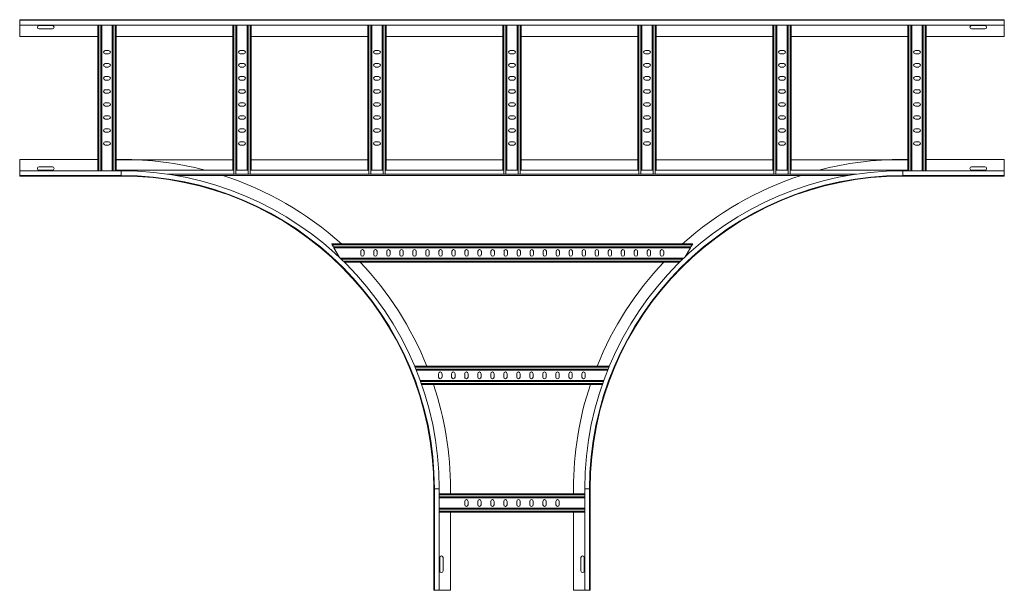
# Model space of a CAD drawing. Header units: millimetres. Extents: x -5 to 20346, y -6416 to 295.
# Tile 4 of 33: x 3584 to 5474, y -3873 to -2778. Entities that reach past the tile are written whole.
import ezdxf

# ---------------------------------------------------------------- set-up
doc = ezdxf.new("R2010")
doc.units = ezdxf.units.MM

msp = doc.modelspace()

# ---------------------------------------------------------------- linework, layer by layer
at = {"color": 7, "linetype": 'Continuous', "lineweight": 15}
for p, q in [((3584.3, -2779.4), (3584.3, -2778.3)), ((3584.3, -2778.3), (5474.3, -2778.3)), ((5474.3, -2779.4), (3584.3, -2779.4)), ((3584.3, -2788.5), (3584.3, -2779.4)), ((3584.3, -2788.5), (5474.3, -2788.5)), ((3584.3, -2788.5), (3584.3, -2810.3)), ((3647.1, -2789.6), (3621.6, -2789.6)), ((3621.6, -2796.1), (3647.1, -2796.1)), ((3734.3, -2788.5), (3734.3, -3068.1)), ((3741.8, -2788.5), (3741.8, -3068.1)), ((3761.8, -2788.5), (3761.8, -3068.1)), ((3769.3, -2788.5), (3769.3, -3067.1)), ((3993.5, -2788.5), (3993.5, -3067.1)), ((4001, -2788.5), (4001, -3067.1)), ((4021, -2788.5), (4021, -3067.1)), ((4028.5, -2788.5), (4028.5, -3067.1)), ((4252.7, -2788.5), (4252.7, -3067.1)), ((4260.2, -2788.5), (4260.2, -3067.1)), ((4280.2, -2788.5), (4280.2, -3067.1)), ((4287.7, -2788.5), (4287.7, -3067.1)), ((4511.8, -2788.5), (4511.8, -3067.1)), ((4519.3, -2788.5), (4519.3, -3067.1)), ((4539.3, -2788.5), (4539.3, -3067.1)), ((4546.8, -2788.5), (4546.8, -3067.1)), ((4771, -2788.5), (4771, -3067.1)), ((4778.5, -2788.5), (4778.5, -3067.1)), ((4798.5, -2788.5), (4798.5, -3067.1)), ((4806, -2788.5), (4806, -3067.1)), ((5030.2, -2788.5), (5030.2, -3067.1)), ((5037.7, -2788.5), (5037.7, -3067.1)), ((5057.7, -2788.5), (5057.7, -3067.1)), ((5065.2, -2788.5), (5065.2, -3067.1)), ((5289.3, -2788.5), (5289.3, -3067.1)), ((5296.8, -2788.5), (5296.8, -3068.1)), ((5316.8, -2788.5), (5316.8, -3068.1)), ((5324.3, -2788.5), (5324.3, -3068.1)), ((5437.1, -2789.6), (5411.6, -2789.6)), ((5411.6, -2796.1), (5437.1, -2796.1)), ((5474.3, -2779.4), (5474.3, -2778.3)), ((5474.3, -2788.5), (5474.3, -2779.4)), ((5474.3, -2788.5), (5474.3, -2810.3)), ((3584.3, -2810.3), (3734.3, -2810.3)), ((3769.3, -2810.3), (3993.5, -2810.3)), ((4028.5, -2810.3), (4252.7, -2810.3)), ((4287.7, -2810.3), (4511.8, -2810.3)), ((4546.8, -2810.3), (4771, -2810.3)), ((4806, -2810.3), (5030.2, -2810.3)), ((5065.2, -2810.3), (5289.3, -2810.3)), ((5324.3, -2810.3), (5474.3, -2810.3)), ((3755.1, -2837.6), (3748.6, -2837.6)), ((3748.6, -2844.1), (3755.1, -2844.1)), ((4014.3, -2837.6), (4007.8, -2837.6)), ((4007.8, -2844.1), (4014.3, -2844.1)), ((4273.4, -2837.6), (4266.9, -2837.6)), ((4266.9, -2844.1), (4273.4, -2844.1)), ((4532.6, -2837.6), (4526.1, -2837.6)), ((4526.1, -2844.1), (4532.6, -2844.1)), ((4791.8, -2837.6), (4785.3, -2837.6)), ((4785.3, -2844.1), (4791.8, -2844.1)), ((5050.9, -2837.6), (5044.4, -2837.6)), ((5044.4, -2844.1), (5050.9, -2844.1)), ((5310.1, -2837.6), (5303.6, -2837.6)), ((5303.6, -2844.1), (5310.1, -2844.1)), ((3755.1, -2862.6), (3748.6, -2862.6)), ((3748.6, -2869.1), (3755.1, -2869.1)), ((4014.3, -2862.6), (4007.8, -2862.6)), ((4007.8, -2869.1), (4014.3, -2869.1)), ((4273.4, -2862.6), (4266.9, -2862.6)), ((4266.9, -2869.1), (4273.4, -2869.1)), ((4532.6, -2862.6), (4526.1, -2862.6)), ((4526.1, -2869.1), (4532.6, -2869.1)), ((4791.8, -2862.6), (4785.3, -2862.6)), ((4785.3, -2869.1), (4791.8, -2869.1)), ((5050.9, -2862.6), (5044.4, -2862.6)), ((5044.4, -2869.1), (5050.9, -2869.1)), ((5310.1, -2862.6), (5303.6, -2862.6)), ((5303.6, -2869.1), (5310.1, -2869.1)), ((3755.1, -2887.6), (3748.6, -2887.6)), ((4014.3, -2887.6), (4007.8, -2887.6)), ((4273.4, -2887.6), (4266.9, -2887.6)), ((4532.6, -2887.6), (4526.1, -2887.6)), ((4791.8, -2887.6), (4785.3, -2887.6)), ((5050.9, -2887.6), (5044.4, -2887.6)), ((5310.1, -2887.6), (5303.6, -2887.6)), ((3748.6, -2894.1), (3755.1, -2894.1)), ((4007.8, -2894.1), (4014.3, -2894.1)), ((4266.9, -2894.1), (4273.4, -2894.1)), ((4526.1, -2894.1), (4532.6, -2894.1)), ((4785.3, -2894.1), (4791.8, -2894.1)), ((5044.4, -2894.1), (5050.9, -2894.1)), ((5303.6, -2894.1), (5310.1, -2894.1)), ((3755.1, -2912.6), (3748.6, -2912.6)), ((3748.6, -2919.1), (3755.1, -2919.1)), ((4014.3, -2912.6), (4007.8, -2912.6)), ((4007.8, -2919.1), (4014.3, -2919.1)), ((4273.4, -2912.6), (4266.9, -2912.6)), ((4266.9, -2919.1), (4273.4, -2919.1)), ((4532.6, -2912.6), (4526.1, -2912.6)), ((4526.1, -2919.1), (4532.6, -2919.1)), ((4791.8, -2912.6), (4785.3, -2912.6)), ((4785.3, -2919.1), (4791.8, -2919.1)), ((5050.9, -2912.6), (5044.4, -2912.6)), ((5044.4, -2919.1), (5050.9, -2919.1)), ((5310.1, -2912.6), (5303.6, -2912.6)), ((5303.6, -2919.1), (5310.1, -2919.1)), ((3755.1, -2937.6), (3748.6, -2937.6)), ((3748.6, -2944.1), (3755.1, -2944.1)), ((4014.3, -2937.6), (4007.8, -2937.6)), ((4007.8, -2944.1), (4014.3, -2944.1)), ((4273.4, -2937.6), (4266.9, -2937.6)), ((4266.9, -2944.1), (4273.4, -2944.1)), ((4532.6, -2937.6), (4526.1, -2937.6)), ((4526.1, -2944.1), (4532.6, -2944.1)), ((4791.8, -2937.6), (4785.3, -2937.6)), ((4785.3, -2944.1), (4791.8, -2944.1)), ((5050.9, -2937.6), (5044.4, -2937.6)), ((5044.4, -2944.1), (5050.9, -2944.1)), ((5310.1, -2937.6), (5303.6, -2937.6)), ((5303.6, -2944.1), (5310.1, -2944.1)), ((3755.1, -2962.6), (3748.6, -2962.6)), ((4014.3, -2962.6), (4007.8, -2962.6)), ((4273.4, -2962.6), (4266.9, -2962.6)), ((4532.6, -2962.6), (4526.1, -2962.6)), ((4791.8, -2962.6), (4785.3, -2962.6)), ((5050.9, -2962.6), (5044.4, -2962.6)), ((5310.1, -2962.6), (5303.6, -2962.6)), ((3748.6, -2969.1), (3755.1, -2969.1)), ((4007.8, -2969.1), (4014.3, -2969.1)), ((4266.9, -2969.1), (4273.4, -2969.1)), ((4526.1, -2969.1), (4532.6, -2969.1)), ((4785.3, -2969.1), (4791.8, -2969.1)), ((5044.4, -2969.1), (5050.9, -2969.1)), ((5303.6, -2969.1), (5310.1, -2969.1)), ((3755.1, -2987.6), (3748.6, -2987.6)), ((3748.6, -2994.1), (3755.1, -2994.1)), ((4014.3, -2987.6), (4007.8, -2987.6)), ((4007.8, -2994.1), (4014.3, -2994.1)), ((4273.4, -2987.6), (4266.9, -2987.6)), ((4266.9, -2994.1), (4273.4, -2994.1)), ((4532.6, -2987.6), (4526.1, -2987.6)), ((4526.1, -2994.1), (4532.6, -2994.1)), ((4791.8, -2987.6), (4785.3, -2987.6)), ((4785.3, -2994.1), (4791.8, -2994.1)), ((5050.9, -2987.6), (5044.4, -2987.6)), ((5044.4, -2994.1), (5050.9, -2994.1)), ((5310.1, -2987.6), (5303.6, -2987.6)), ((5303.6, -2994.1), (5310.1, -2994.1)), ((3755.1, -3012.6), (3748.6, -3012.6)), ((3748.6, -3019.1), (3755.1, -3019.1)), ((4014.3, -3012.6), (4007.8, -3012.6)), ((4007.8, -3019.1), (4014.3, -3019.1)), ((4273.4, -3012.6), (4266.9, -3012.6)), ((4266.9, -3019.1), (4273.4, -3019.1)), ((4532.6, -3012.6), (4526.1, -3012.6)), ((4526.1, -3019.1), (4532.6, -3019.1)), ((4791.8, -3012.6), (4785.3, -3012.6)), ((4785.3, -3019.1), (4791.8, -3019.1)), ((5050.9, -3012.6), (5044.4, -3012.6)), ((5044.4, -3019.1), (5050.9, -3019.1)), ((5310.1, -3012.6), (5303.6, -3012.6)), ((5303.6, -3019.1), (5310.1, -3019.1)), ((3734.3, -3046.3), (3584.3, -3046.3)), ((3584.3, -3046.3), (3584.3, -3068.1)), ((3647.1, -3060.6), (3621.6, -3060.6)), ((3779.3, -3046.3), (3769.3, -3046.3)), ((3769.3, -3047.1), (3993.5, -3047.1)), ((4028.5, -3047.1), (4252.7, -3047.1)), ((4287.7, -3047.1), (4511.8, -3047.1)), ((4546.8, -3047.1), (4771, -3047.1)), ((4806, -3047.1), (5030.2, -3047.1)), ((5065.2, -3047.1), (5289.3, -3047.1)), ((5279.3, -3046.3), (5289.3, -3046.3)), ((5324.3, -3046.3), (5474.3, -3046.3)), ((5437.1, -3060.6), (5411.6, -3060.6)), ((5474.3, -3046.3), (5474.3, -3068.1)), ((3779.3, -3068.1), (3584.3, -3068.1)), ((3584.3, -3068.1), (3584.3, -3077.2)), ((3584.3, -3077.2), (3779.3, -3077.2)), ((3584.3, -3077.2), (3584.3, -3078.3)), ((3779.3, -3078.3), (3584.3, -3078.3)), ((3621.6, -3067.1), (3647.1, -3067.1)), ((3769.3, -3068.1), (3769.3, -3067.1)), ((3769.3, -3067.1), (3993.9, -3067.1)), ((3883.9, -3077.1), (5174.8, -3077.1)), ((3995.3, -3074.8), (3993.9, -3074.8)), ((3999.2, -3074.8), (3995.3, -3074.8)), ((4000.6, -3074.8), (3999.2, -3074.8)), ((4000.6, -3067.1), (4021.4, -3067.1)), ((4022.8, -3074.8), (4021.4, -3074.8)), ((4026.7, -3074.8), (4022.8, -3074.8)), ((4028.1, -3074.8), (4026.7, -3074.8)), ((4028.1, -3067.1), (4253.1, -3067.1)), ((4254.5, -3074.8), (4253.1, -3074.8)), ((4258.4, -3074.8), (4254.5, -3074.8)), ((4259.8, -3074.8), (4258.4, -3074.8)), ((4259.8, -3067.1), (4280.6, -3067.1)), ((4282, -3074.8), (4280.6, -3074.8)), ((4285.9, -3074.8), (4282, -3074.8)), ((4287.3, -3074.8), (4285.9, -3074.8)), ((4287.3, -3067.1), (4512.3, -3067.1)), ((4513.6, -3074.8), (4512.3, -3074.8)), ((4517.5, -3074.8), (4513.6, -3074.8)), ((4518.9, -3074.8), (4517.5, -3074.8)), ((4518.9, -3067.1), (4539.8, -3067.1)), ((4541.1, -3074.8), (4539.8, -3074.8)), ((4545, -3074.8), (4541.1, -3074.8)), ((4546.4, -3074.8), (4545, -3074.8)), ((4546.4, -3067.1), (4771.4, -3067.1)), ((4772.8, -3074.8), (4771.4, -3074.8)), ((4776.7, -3074.8), (4772.8, -3074.8)), ((4778.1, -3074.8), (4776.7, -3074.8)), ((4778.1, -3067.1), (4798.9, -3067.1)), ((4800.3, -3074.8), (4798.9, -3074.8)), ((4804.2, -3074.8), (4800.3, -3074.8)), ((4805.6, -3074.8), (4804.2, -3074.8)), ((4805.6, -3067.1), (5030.6, -3067.1)), ((5032, -3074.8), (5030.6, -3074.8)), ((5035.9, -3074.8), (5032, -3074.8)), ((5037.3, -3074.8), (5035.9, -3074.8)), ((5037.3, -3067.1), (5058.1, -3067.1)), ((5059.5, -3074.8), (5058.1, -3074.8)), ((5063.4, -3074.8), (5059.5, -3074.8)), ((5064.8, -3074.8), (5063.4, -3074.8)), ((5064.8, -3067.1), (5289.3, -3067.1)), ((5474.3, -3068.1), (5279.3, -3068.1)), ((5279.3, -3077.2), (5474.3, -3077.2)), ((5279.3, -3078.3), (5474.3, -3078.3)), ((5289.3, -3068.1), (5289.3, -3067.1)), ((5411.6, -3067.1), (5437.1, -3067.1)), ((5474.3, -3068.1), (5474.3, -3077.2)), ((5474.3, -3077.2), (5474.3, -3078.3)), ((4184.2, -3210.1), (4183.2, -3208.3)), ((4183.2, -3208.3), (4876.2, -3208.3)), ((4186.5, -3214), (4184.2, -3210.1)), ((4875.2, -3210.1), (4872.9, -3214)), ((4876.2, -3208.3), (4875.2, -3210.1)), ((4187.5, -3215.8), (4186.5, -3214)), ((4187.5, -3215.8), (4871.9, -3215.8)), ((4187.5, -3215.8), (4198.5, -3234.8)), ((4239, -3229.1), (4239, -3222.6)), ((4245.5, -3222.6), (4245.5, -3229.1)), ((4264, -3229.1), (4264, -3222.6)), ((4270.5, -3222.6), (4270.5, -3229.1)), ((4289, -3222.6), (4289, -3229.1)), ((4295.5, -3229.1), (4295.5, -3222.6)), ((4314, -3222.6), (4314, -3229.1)), ((4320.5, -3229.1), (4320.5, -3222.6)), ((4339, -3222.6), (4339, -3229.1)), ((4345.5, -3229.1), (4345.5, -3222.6)), ((4364, -3222.6), (4364, -3229.1)), ((4370.5, -3229.1), (4370.5, -3222.6)), ((4389, -3222.6), (4389, -3229.1)), ((4395.5, -3229.1), (4395.5, -3222.6)), ((4414, -3222.6), (4414, -3229.1)), ((4420.5, -3229.1), (4420.5, -3222.6)), ((4439, -3222.6), (4439, -3229.1)), ((4445.5, -3229.1), (4445.5, -3222.6)), ((4464, -3222.6), (4464, -3229.1)), ((4470.5, -3229.1), (4470.5, -3222.6)), ((4489, -3222.6), (4489, -3229.1)), ((4495.5, -3229.1), (4495.5, -3222.6)), ((4514, -3222.6), (4514, -3229.1)), ((4520.5, -3229.1), (4520.5, -3222.6)), ((4539, -3222.6), (4539, -3229.1)), ((4545.5, -3229.1), (4545.5, -3222.6)), ((4564, -3222.6), (4564, -3229.1)), ((4570.5, -3229.1), (4570.5, -3222.6)), ((4589, -3222.6), (4589, -3229.1)), ((4595.5, -3229.1), (4595.5, -3222.6)), ((4614, -3222.6), (4614, -3229.1)), ((4620.5, -3229.1), (4620.5, -3222.6)), ((4639, -3222.6), (4639, -3229.1)), ((4645.5, -3229.1), (4645.5, -3222.6)), ((4664, -3222.6), (4664, -3229.1)), ((4670.5, -3229.1), (4670.5, -3222.6)), ((4689, -3222.6), (4689, -3229.1)), ((4695.5, -3229.1), (4695.5, -3222.6)), ((4714, -3222.6), (4714, -3229.1)), ((4720.5, -3229.1), (4720.5, -3222.6)), ((4739, -3222.6), (4739, -3229.1)), ((4745.5, -3229.1), (4745.5, -3222.6)), ((4764, -3222.6), (4764, -3229.1)), ((4770.5, -3229.1), (4770.5, -3222.6)), ((4789, -3229.1), (4789, -3222.6)), ((4795.5, -3222.6), (4795.5, -3229.1)), ((4814, -3229.1), (4814, -3222.6)), ((4820.5, -3222.6), (4820.5, -3229.1)), ((4861.7, -3233.3), (4871.9, -3215.8)), ((4872.9, -3214), (4871.9, -3215.8)), ((4199.5, -3235.8), (4859.1, -3235.8)), ((4207.3, -3243.3), (4851.4, -3243.3)), ((4342.5, -3443.3), (4716.2, -3443.3)), ((4345.6, -3450.8), (4713.1, -3450.8)), ((4388.5, -3457.6), (4388.5, -3464.1)), ((4395, -3464.1), (4395, -3457.6)), ((4413.5, -3457.6), (4413.5, -3464.1)), ((4420, -3464.1), (4420, -3457.6)), ((4438.5, -3457.6), (4438.5, -3464.1)), ((4445, -3464.1), (4445, -3457.6)), ((4463.5, -3457.6), (4463.5, -3464.1)), ((4470, -3464.1), (4470, -3457.6)), ((4488.5, -3457.6), (4488.5, -3464.1)), ((4495, -3464.1), (4495, -3457.6)), ((4513.5, -3457.6), (4513.5, -3464.1)), ((4520, -3464.1), (4520, -3457.6)), ((4538.5, -3457.6), (4538.5, -3464.1)), ((4545, -3464.1), (4545, -3457.6)), ((4563.5, -3457.6), (4563.5, -3464.1)), ((4570, -3464.1), (4570, -3457.6)), ((4588.5, -3457.6), (4588.5, -3464.1)), ((4595, -3464.1), (4595, -3457.6)), ((4613.5, -3457.6), (4613.5, -3464.1)), ((4620, -3464.1), (4620, -3457.6)), ((4638.5, -3457.6), (4638.5, -3464.1)), ((4645, -3464.1), (4645, -3457.6)), ((4663.5, -3457.6), (4663.5, -3464.1)), ((4670, -3464.1), (4670, -3457.6)), ((4353.2, -3470.8), (4705.5, -3470.8)), ((4355.9, -3478.3), (4702.8, -3478.3)), ((4379.3, -3678.3), (4379.3, -3873.3)), ((4380.5, -3678.3), (4380.5, -3873.3)), ((4389.6, -3873.3), (4389.6, -3678.3)), ((4411.3, -3678.3), (4411.3, -3688.3)), ((4647.3, -3678.3), (4647.3, -3688.3)), ((4669.1, -3678.3), (4669.1, -3873.3)), ((4678.2, -3873.3), (4678.2, -3678.3)), ((4679.3, -3678.3), (4679.3, -3873.3)), ((4389.6, -3688.3), (4669.1, -3688.3)), ((4389.6, -3695.8), (4669.1, -3695.8)), ((4438.6, -3702.6), (4438.6, -3709.1)), ((4445.1, -3709.1), (4445.1, -3702.6)), ((4463.6, -3702.6), (4463.6, -3709.1)), ((4470.1, -3709.1), (4470.1, -3702.6)), ((4488.6, -3702.6), (4488.6, -3709.1)), ((4495.1, -3709.1), (4495.1, -3702.6)), ((4513.6, -3702.6), (4513.6, -3709.1)), ((4520.1, -3709.1), (4520.1, -3702.6)), ((4538.6, -3702.6), (4538.6, -3709.1)), ((4545.1, -3709.1), (4545.1, -3702.6)), ((4563.6, -3702.6), (4563.6, -3709.1)), ((4570.1, -3709.1), (4570.1, -3702.6)), ((4588.6, -3702.6), (4588.6, -3709.1)), ((4595.1, -3709.1), (4595.1, -3702.6)), ((4613.6, -3702.6), (4613.6, -3709.1)), ((4620.1, -3709.1), (4620.1, -3702.6)), ((4389.6, -3715.8), (4669.1, -3715.8)), ((4389.6, -3723.3), (4669.1, -3723.3)), ((4411.3, -3723.3), (4411.3, -3873.3)), ((4647.3, -3723.3), (4647.3, -3873.3)), ((4390.6, -3810.6), (4390.6, -3836.1)), ((4397.1, -3836.1), (4397.1, -3810.6)), ((4661.6, -3810.6), (4661.6, -3836.1)), ((4668.1, -3836.1), (4668.1, -3810.6)), ((4380.5, -3873.3), (4379.3, -3873.3)), ((4389.6, -3873.3), (4380.5, -3873.3)), ((4411.3, -3873.3), (4389.6, -3873.3)), ((4647.3, -3873.3), (4669.1, -3873.3)), ((4669.1, -3873.3), (4678.2, -3873.3)), ((4678.2, -3873.3), (4679.3, -3873.3))]:
    msp.add_line(p, q, dxfattribs=at)
at = {"color": 8, "linetype": 'Continuous', "lineweight": 0}
for p, q in [((3736.1, -2788.5), (3736.1, -3068.1)), ((3740, -2788.5), (3740, -3068.1)), ((3763.6, -2788.5), (3763.6, -3068.1)), ((3767.5, -2788.5), (3767.5, -3068.1)), ((3995.3, -2788.5), (3995.3, -3074.8)), ((3999.2, -2788.5), (3999.2, -3074.8)), ((4022.8, -2788.5), (4022.8, -3074.8)), ((4026.7, -2788.5), (4026.7, -3074.8)), ((4254.5, -2788.5), (4254.5, -3074.8)), ((4258.4, -2788.5), (4258.4, -3074.8)), ((4282, -2788.5), (4282, -3074.8)), ((4285.9, -2788.5), (4285.9, -3074.8)), ((4513.6, -2788.5), (4513.6, -3074.8)), ((4517.5, -2788.5), (4517.5, -3074.8)), ((4541.1, -2788.5), (4541.1, -3074.8)), ((4545, -2788.5), (4545, -3074.8)), ((4772.8, -2788.5), (4772.8, -3074.8)), ((4776.7, -2788.5), (4776.7, -3074.8)), ((4800.3, -2788.5), (4800.3, -3074.8)), ((4804.2, -2788.5), (4804.2, -3074.8)), ((5032, -2788.5), (5032, -3074.8)), ((5035.9, -2788.5), (5035.9, -3074.8)), ((5059.5, -2788.5), (5059.5, -3074.8)), ((5063.4, -2788.5), (5063.4, -3074.8)), ((5291.1, -2788.5), (5291.1, -3068.1)), ((5295, -2788.5), (5295, -3068.1)), ((5318.6, -2788.5), (5318.6, -3068.1)), ((5322.5, -2788.5), (5322.5, -3068.1)), ((3779.3, -3068.1), (3779.3, -3077.2)), ((3779.3, -3077.2), (3779.3, -3078.3)), ((3869, -3074.7), (3993.9, -3074.7)), ((4000.6, -3074.7), (4021.4, -3074.7)), ((4028.1, -3074.7), (4253.1, -3074.7)), ((4259.8, -3074.7), (4280.6, -3074.7)), ((4287.3, -3074.7), (4512.3, -3074.7)), ((4518.9, -3074.7), (4539.8, -3074.7)), ((4546.4, -3074.7), (4771.4, -3074.7)), ((4778.1, -3074.7), (4798.9, -3074.7)), ((4805.6, -3074.7), (5030.6, -3074.7)), ((5037.3, -3074.7), (5058.1, -3074.7)), ((5064.8, -3074.7), (5189.7, -3074.7)), ((5279.3, -3068.1), (5279.3, -3077.2)), ((5279.3, -3077.2), (5279.3, -3078.3)), ((4184.2, -3210.1), (4875.2, -3210.1)), ((4186.5, -3214), (4872.9, -3214)), ((4201.4, -3237.6), (4857.3, -3237.6)), ((4205.5, -3241.5), (4853.2, -3241.5)), ((4343.3, -3445.1), (4715.4, -3445.1)), ((4344.8, -3449), (4713.8, -3449)), ((4353.9, -3472.6), (4704.8, -3472.6)), ((4355.2, -3476.5), (4703.5, -3476.5)), ((4380.5, -3678.3), (4379.3, -3678.3)), ((4389.6, -3678.3), (4380.5, -3678.3)), ((4669.1, -3678.3), (4678.2, -3678.3)), ((4678.2, -3678.3), (4679.3, -3678.3)), ((4389.6, -3690.1), (4669.1, -3690.1)), ((4389.6, -3694), (4669.1, -3694)), ((4389.6, -3717.6), (4669.1, -3717.6)), ((4389.6, -3721.5), (4669.1, -3721.5))]:
    msp.add_line(p, q, dxfattribs=at)
at = {"color": 7, "linetype": 'Continuous', "lineweight": 15}
for centre, radius, start, end in [((3621.6, -2792.8), 3.25, 90, 270), ((3647.1, -2792.8), 3.25, 270, 90), ((5411.6, -2792.8), 3.25, 90, 270), ((5437.1, -2792.8), 3.25, 270, 90), ((3748.6, -2840.8), 3.25, 90, 270), ((3755.1, -2840.8), 3.25, 270, 90), ((4007.8, -2840.8), 3.25, 90, 270), ((4014.3, -2840.8), 3.25, 270, 90), ((4266.9, -2840.8), 3.25, 90, 270), ((4273.4, -2840.8), 3.25, 270, 90), ((4526.1, -2840.8), 3.25, 90, 270), ((4532.6, -2840.8), 3.25, 270, 90), ((4785.3, -2840.8), 3.25, 90, 270), ((4791.8, -2840.8), 3.25, 270, 90), ((5044.4, -2840.8), 3.25, 90, 270), ((5050.9, -2840.8), 3.25, 270, 90), ((5303.6, -2840.8), 3.25, 90, 270), ((5310.1, -2840.8), 3.25, 270, 90), ((3748.6, -2865.8), 3.25, 90, 270), ((3755.1, -2865.8), 3.25, 270, 90), ((4007.8, -2865.8), 3.25, 90, 270), ((4014.3, -2865.8), 3.25, 270, 90), ((4266.9, -2865.8), 3.25, 90, 270), ((4273.4, -2865.8), 3.25, 270, 90), ((4526.1, -2865.8), 3.25, 90, 270), ((4532.6, -2865.8), 3.25, 270, 90), ((4785.3, -2865.8), 3.25, 90, 270), ((4791.8, -2865.8), 3.25, 270, 90), ((5044.4, -2865.8), 3.25, 90, 270), ((5050.9, -2865.8), 3.25, 270, 90), ((5303.6, -2865.8), 3.25, 90, 270), ((5310.1, -2865.8), 3.25, 270, 90), ((3748.6, -2890.8), 3.25, 90, 270), ((3755.1, -2890.8), 3.25, 270, 90), ((4007.8, -2890.8), 3.25, 90, 270), ((4014.3, -2890.8), 3.25, 270, 90), ((4266.9, -2890.8), 3.25, 90, 270), ((4273.4, -2890.8), 3.25, 270, 90), ((4526.1, -2890.8), 3.25, 90, 270), ((4532.6, -2890.8), 3.25, 270, 90), ((4785.3, -2890.8), 3.25, 90, 270), ((4791.8, -2890.8), 3.25, 270, 90), ((5044.4, -2890.8), 3.25, 90, 270), ((5050.9, -2890.8), 3.25, 270, 90), ((5303.6, -2890.8), 3.25, 90, 270), ((5310.1, -2890.8), 3.25, 270, 90), ((3748.6, -2915.8), 3.25, 90, 270), ((3755.1, -2915.8), 3.25, 270, 90), ((4007.8, -2915.8), 3.25, 90, 270), ((4014.3, -2915.8), 3.25, 270, 90), ((4266.9, -2915.8), 3.25, 90, 270), ((4273.4, -2915.8), 3.25, 270, 90), ((4526.1, -2915.8), 3.25, 90, 270), ((4532.6, -2915.8), 3.25, 270, 90), ((4785.3, -2915.8), 3.25, 90, 270), ((4791.8, -2915.8), 3.25, 270, 90), ((5044.4, -2915.8), 3.25, 90, 270), ((5050.9, -2915.8), 3.25, 270, 90), ((5303.6, -2915.8), 3.25, 90, 270), ((5310.1, -2915.8), 3.25, 270, 90), ((3748.6, -2940.8), 3.25, 90, 270), ((3755.1, -2940.8), 3.25, 270, 90), ((4007.8, -2940.8), 3.25, 90, 270), ((4014.3, -2940.8), 3.25, 270, 90), ((4266.9, -2940.8), 3.25, 90, 270), ((4273.4, -2940.8), 3.25, 270, 90), ((4526.1, -2940.8), 3.25, 90, 270), ((4532.6, -2940.8), 3.25, 270, 90), ((4785.3, -2940.8), 3.25, 90, 270), ((4791.8, -2940.8), 3.25, 270, 90), ((5044.4, -2940.8), 3.25, 90, 270), ((5050.9, -2940.8), 3.25, 270, 90), ((5303.6, -2940.8), 3.25, 90, 270), ((5310.1, -2940.8), 3.25, 270, 90), ((3748.6, -2965.8), 3.25, 90, 270), ((3755.1, -2965.8), 3.25, 270, 90), ((4007.8, -2965.8), 3.25, 90, 270), ((4014.3, -2965.8), 3.25, 270, 90), ((4266.9, -2965.8), 3.25, 90, 270), ((4273.4, -2965.8), 3.25, 270, 90), ((4526.1, -2965.8), 3.25, 90, 270), ((4532.6, -2965.8), 3.25, 270, 90), ((4785.3, -2965.8), 3.25, 90, 270), ((4791.8, -2965.8), 3.25, 270, 90), ((5044.4, -2965.8), 3.25, 90, 270), ((5050.9, -2965.8), 3.25, 270, 90), ((5303.6, -2965.8), 3.25, 90, 270), ((5310.1, -2965.8), 3.25, 270, 90), ((3748.6, -2990.8), 3.25, 90, 270), ((3755.1, -2990.8), 3.25, 270, 90), ((4007.8, -2990.8), 3.25, 90, 270), ((4014.3, -2990.8), 3.25, 270, 90), ((4266.9, -2990.8), 3.25, 90, 270), ((4273.4, -2990.8), 3.25, 270, 90), ((4526.1, -2990.8), 3.25, 90, 270), ((4532.6, -2990.8), 3.25, 270, 90), ((4785.3, -2990.8), 3.25, 90, 270), ((4791.8, -2990.8), 3.25, 270, 90), ((5044.4, -2990.8), 3.25, 90, 270), ((5050.9, -2990.8), 3.25, 270, 90), ((5303.6, -2990.8), 3.25, 90, 270), ((5310.1, -2990.8), 3.25, 270, 90), ((3748.6, -3015.8), 3.25, 90, 270), ((3755.1, -3015.8), 3.25, 270, 90), ((4007.8, -3015.8), 3.25, 90, 270), ((4014.3, -3015.8), 3.25, 270, 90), ((4266.9, -3015.8), 3.25, 90, 270), ((4273.4, -3015.8), 3.25, 270, 90), ((4526.1, -3015.8), 3.25, 90, 270), ((4532.6, -3015.8), 3.25, 270, 90), ((4785.3, -3015.8), 3.25, 90, 270), ((4791.8, -3015.8), 3.25, 270, 90), ((5044.4, -3015.8), 3.25, 90, 270), ((5050.9, -3015.8), 3.25, 270, 90), ((5303.6, -3015.8), 3.25, 90, 270), ((5310.1, -3015.8), 3.25, 270, 90), ((3621.6, -3063.8), 3.25, 90, 270), ((3647.1, -3063.8), 3.25, 270, 90), ((3779.3, -3678.3), 632, 75.2596, 90), ((5279.3, -3678.3), 632, 90, 104.7404), ((5411.6, -3063.8), 3.25, 90, 270), ((5437.1, -3063.8), 3.25, 270, 90), ((3779.3, -3678.3), 610.2, 0, 90), ((3779.3, -3678.3), 601.1, 0, 90), ((3779.3, -3678.3), 600, 0, 90), ((3779.3, -3678.3), 632, 48.0451, 72.0388), ((5279.3, -3678.3), 610.2, 90, 180), ((5279.3, -3678.3), 601.1, 90, 180), ((5279.3, -3678.3), 600, 90, 180), ((5279.3, -3678.3), 632, 107.9612, 131.9549), ((4242.2, -3222.6), 3.25, 0, 180), ((4242.2, -3229.1), 3.25, 180, 0), ((4267.2, -3222.6), 3.25, 0, 180), ((4267.2, -3229.1), 3.25, 180, 0), ((4292.2, -3222.6), 3.25, 0, 180), ((4292.2, -3229.1), 3.25, 180, 0), ((4317.2, -3222.6), 3.25, 0, 180), ((4317.2, -3229.1), 3.25, 180, 0), ((4342.2, -3222.6), 3.25, 0, 180), ((4342.2, -3229.1), 3.25, 180, 0), ((4367.2, -3222.6), 3.25, 0, 180), ((4367.2, -3229.1), 3.25, 180, 0), ((4392.2, -3222.6), 3.25, 0, 180), ((4392.2, -3229.1), 3.25, 180, 0), ((4417.2, -3222.6), 3.25, 0, 180), ((4417.2, -3229.1), 3.25, 180, 0), ((4442.2, -3222.6), 3.25, 0, 180), ((4442.2, -3229.1), 3.25, 180, 0), ((4467.2, -3222.6), 3.25, 0, 180), ((4467.2, -3229.1), 3.25, 180, 0), ((4492.2, -3222.6), 3.25, 0, 180), ((4492.2, -3229.1), 3.25, 180, 0), ((4517.2, -3222.6), 3.25, 0, 180), ((4517.2, -3229.1), 3.25, 180, 0), ((4542.2, -3222.6), 3.25, 0, 180), ((4542.2, -3229.1), 3.25, 180, 0), ((4567.2, -3222.6), 3.25, 0, 180), ((4567.2, -3229.1), 3.25, 180, 0), ((4592.2, -3222.6), 3.25, 0, 180), ((4592.2, -3229.1), 3.25, 180, 0), ((4617.2, -3222.6), 3.25, 0, 180), ((4617.2, -3229.1), 3.25, 180, 0), ((4642.2, -3222.6), 3.25, 0, 180), ((4642.2, -3229.1), 3.25, 180, 0), ((4667.2, -3222.6), 3.25, 0, 180), ((4667.2, -3229.1), 3.25, 180, 0), ((4692.2, -3222.6), 3.25, 0, 180), ((4692.2, -3229.1), 3.25, 180, 0), ((4717.2, -3222.6), 3.25, 0, 180), ((4717.2, -3229.1), 3.25, 180, 0), ((4742.2, -3222.6), 3.25, 0, 180), ((4742.2, -3229.1), 3.25, 180, 0), ((4767.2, -3222.6), 3.25, 0, 180), ((4767.2, -3229.1), 3.25, 180, 0), ((4792.2, -3222.6), 3.25, 0, 180), ((4792.2, -3229.1), 3.25, 180, 0), ((4817.2, -3222.6), 3.25, 0, 180), ((4817.2, -3229.1), 3.25, 180, 0), ((3779.3, -3678.3), 632, 21.8289, 43.495), ((5279.3, -3678.3), 632, 136.505, 158.1711), ((4391.7, -3457.6), 3.25, 0, 180), ((4416.7, -3457.6), 3.25, 0, 180), ((4441.7, -3457.6), 3.25, 0, 180), ((4466.7, -3457.6), 3.25, 0, 180), ((4491.7, -3457.6), 3.25, 0, 180), ((4516.7, -3457.6), 3.25, 0, 180), ((4541.7, -3457.6), 3.25, 0, 180), ((4566.7, -3457.6), 3.25, 0, 180), ((4591.7, -3457.6), 3.25, 0, 180), ((4616.7, -3457.6), 3.25, 0, 180), ((4641.7, -3457.6), 3.25, 0, 180), ((4666.7, -3457.6), 3.25, 0, 180), ((4391.7, -3464.1), 3.25, 180, 0), ((4416.7, -3464.1), 3.25, 180, 0), ((4441.7, -3464.1), 3.25, 180, 0), ((4466.7, -3464.1), 3.25, 180, 0), ((4491.7, -3464.1), 3.25, 180, 0), ((4516.7, -3464.1), 3.25, 180, 0), ((4541.7, -3464.1), 3.25, 180, 0), ((4566.7, -3464.1), 3.25, 180, 0), ((4591.7, -3464.1), 3.25, 180, 0), ((4616.7, -3464.1), 3.25, 180, 0), ((4641.7, -3464.1), 3.25, 180, 0), ((4666.7, -3464.1), 3.25, 180, 0), ((3779.3, -3678.3), 632, 0, 18.4487), ((5279.3, -3678.3), 632, 161.5513, 180), ((4441.8, -3702.6), 3.25, 0, 180), ((4466.8, -3702.6), 3.25, 0, 180), ((4491.8, -3702.6), 3.25, 0, 180), ((4516.8, -3702.6), 3.25, 0, 180), ((4541.8, -3702.6), 3.25, 0, 180), ((4566.8, -3702.6), 3.25, 0, 180), ((4591.8, -3702.6), 3.25, 0, 180), ((4616.8, -3702.6), 3.25, 0, 180), ((4441.8, -3709.1), 3.25, 180, 0), ((4466.8, -3709.1), 3.25, 180, 0), ((4491.8, -3709.1), 3.25, 180, 0), ((4516.8, -3709.1), 3.25, 180, 0), ((4541.8, -3709.1), 3.25, 180, 0), ((4566.8, -3709.1), 3.25, 180, 0), ((4591.8, -3709.1), 3.25, 180, 0), ((4616.8, -3709.1), 3.25, 180, 0), ((4393.8, -3810.6), 3.25, 0, 180), ((4664.8, -3810.6), 3.25, 360, 180), ((4393.8, -3836.1), 3.25, 180, 0), ((4664.8, -3836.1), 3.25, 180, 0)]:
    msp.add_arc(centre, radius, start, end, dxfattribs=at)

doc.saveas('drawing.dxf')
